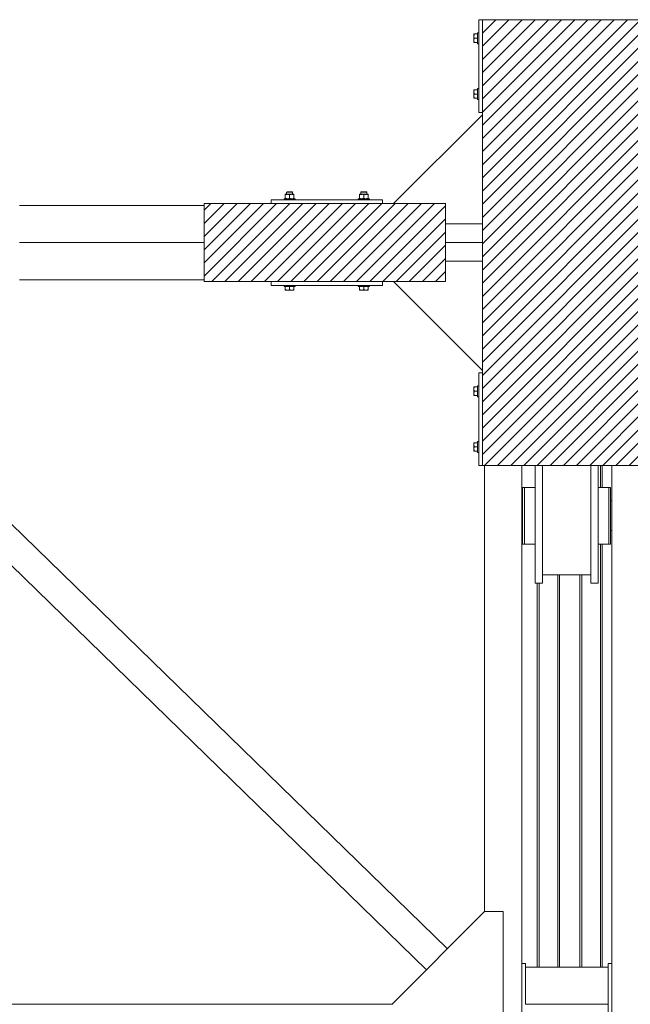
# Model space of a CAD drawing. Header units: millimetres. Extents: x 53056 to 116131, y -669674 to -625124.
# Tile 74 of 168: x 58766 to 60411, y -647171 to -644521. Entities that reach past the tile are written whole.
import ezdxf

# ---------------------------------------------------------------- set-up
doc = ezdxf.new("R2010")
doc.units = ezdxf.units.MM
doc.header["$MEASUREMENT"] = 0
doc.linetypes.add('DGN Style 1', pattern=[536.199087, 0.892178, -535.306909])
for name, color, linetype, lineweight in [('Side Cradle Blocks', 7, 'Continuous', 0), ('Side Cradle Stbd', 7, 'Continuous', 0), ('Side Slip Rails', 7, 'Continuous', 0)]:
    doc.layers.add(name, color=color, linetype=linetype, lineweight=lineweight)

# ---------------------------------------------------------------- blocks, each defined once
blk = doc.blocks.new('*U55')
at = {"linetype": 'Continuous', "lineweight": 0}
h = blk.add_hatch(dxfattribs=at)
h.set_pattern_fill('HATCH', color=30, style=0, pattern_type=2)
h.set_pattern_definition([(45, (-24288.7, 2439.312), (-17.71896, 17.71896), [])])
h.paths.add_polyline_path([(-24126.6, 1935.1), (-24126.6, 2228.5), (-24126.6, 2278.8), (-24126.6, 2329.1), (-24126.6, 2622.5), (-24126.6, 2628.8), (-24126.6, 2878.8), (-24133.2, 2878.8), (-24233.2, 2878.8), (-24258.8, 2878.8), (-24263.4, 2878.8), (-24269.7, 2878.8), (-24289.7, 2878.8), (-24419.7, 2878.8), (-24439.7, 2878.8), (-24475.6, 2878.8), (-24575.6, 2878.8), (-24581.6, 2878.8), (-24581.6, 2628.8), (-24581.6, 2623.1), (-24581.6, 2329.1), (-24581.6, 2278.8), (-24581.6, 2228.5), (-24581.6, 1934.5), (-24581.6, 1928.8), (-24581.6, 1678.8), (-24575.6, 1678.8), (-24475.6, 1678.8), (-24439.7, 1678.8), (-24419.7, 1678.8), (-24289.7, 1678.8), (-24269.7, 1678.8), (-24263.4, 1678.8), (-24258.8, 1678.8), (-24233.2, 1678.8), (-24133.2, 1678.8), (-24126.6, 1678.8), (-24126.6, 1928.8)])
h = blk.add_hatch(dxfattribs=at)
h.set_pattern_fill('HATCH', color=30, style=0, pattern_type=2)
h.set_pattern_definition([(45, (-25053.76, 2231.672), (-17.719, 17.719), [])])
h.paths.add_polyline_path([(-25330.8, 2383.8), (-25330.8, 2378.8), (-25330.8, 2278.8), (-25330.8, 2178.8), (-25330.8, 2173.8), (-25150.8, 2173.8), (-24850.8, 2173.8), (-24820.9, 2173.8), (-24680.8, 2173.8), (-24680.8, 2228.5), (-24680.8, 2278.8), (-24680.8, 2329.1), (-24680.8, 2383.8), (-24820.9, 2383.8), (-24850.8, 2383.8), (-25150.8, 2383.8)])
at = {"color": 30, "linetype": 'Continuous', "lineweight": 0, "flags": 128}
blk.add_lwpolyline([(-24133.2, 2878.8), (-24233.2, 2878.8), (-24258.8, 2878.8), (-24263.4, 2878.8), (-24269.7, 2878.8), (-24289.7, 2878.8), (-24419.7, 2878.8), (-24439.7, 2878.8), (-24475.6, 2878.8), (-24575.6, 2878.8), (-24581.6, 2878.8), (-24581.6, 2628.8), (-24581.6, 2623.1), (-24581.6, 2329.1), (-24581.6, 2278.8), (-24581.6, 2228.5), (-24581.6, 1934.5), (-24581.6, 1928.8), (-24581.6, 1678.8), (-24575.6, 1678.8), (-24475.6, 1678.8), (-24439.7, 1678.8), (-24419.7, 1678.8), (-24289.7, 1678.8), (-24269.7, 1678.8), (-24263.4, 1678.8), (-24258.8, 1678.8), (-24233.2, 1678.8), (-24133.2, 1678.8)], dxfattribs=at)
blk.add_lwpolyline([(-25330.8, 2383.8), (-25330.8, 2378.8), (-25330.8, 2278.8), (-25330.8, 2178.8), (-25330.8, 2173.8), (-25150.8, 2173.8), (-24850.8, 2173.8), (-24820.9, 2173.8), (-24680.8, 2173.8), (-24680.8, 2228.5), (-24680.8, 2278.8), (-24680.8, 2329.1), (-24680.8, 2383.8), (-24820.9, 2383.8), (-24850.8, 2383.8), (-25150.8, 2383.8), (-25330.8, 2383.8)], close=True, dxfattribs=at)
at = {"layer": 'Side Cradle Blocks', "color": 7, "linetype": 'Continuous', "lineweight": 0}
for p, q in [((-24581.6, 2878.8), (-24591.6, 2878.8)), ((-24591.6, 2878.8), (-24591.6, 2628.8)), ((-24581.6, 2878.8), (-24126.6, 2878.8)), ((-24581.6, 1678.8), (-24581.6, 2878.8)), ((-24604.6, 2839.8), (-24604.6, 2839.7)), ((-24604.6, 2839.7), (-24604.6, 2839.5)), ((-24604.6, 2834.6), (-24604.6, 2837.7)), ((-24604.6, 2837.5), (-24604.6, 2837.7)), ((-24603.8, 2840.4), (-24602.8, 2840.4)), ((-24603.8, 2838.3), (-24602.8, 2840.4)), ((-24602.8, 2840.4), (-24594.6, 2840.4)), ((-24604.6, 2834.6), (-24604.6, 2831.9)), ((-24604.6, 2823), (-24604.6, 2826.8)), ((-24604.6, 2825.7), (-24604.6, 2823)), ((-24604.6, 2817.2), (-24604.6, 2817.9)), ((-24604.6, 2817.8), (-24604.6, 2817.9)), ((-24604.4, 2817.2), (-24604.6, 2817.2)), ((-24602.8, 2828.8), (-24603.9, 2831)), ((-24602.8, 2817.2), (-24603.9, 2819.4)), ((-24603.8, 2826.7), (-24602.8, 2828.8)), ((-24602.8, 2828.8), (-24594.6, 2828.8)), ((-24594.6, 2817.2), (-24602.8, 2817.2)), ((-24594.6, 2823.1), (-24594.6, 2828.8)), ((-24604.6, 2690.4), (-24604.6, 2689.7)), ((-24604.4, 2690.4), (-24604.6, 2690.4)), ((-24604.6, 2689.7), (-24604.6, 2689.8)), ((-24604.6, 2684.6), (-24604.6, 2680.9)), ((-24604.6, 2684.6), (-24604.6, 2681.9)), ((-24602.8, 2690.4), (-24603.9, 2688.2)), ((-24602.8, 2678.8), (-24603.9, 2676.7)), ((-24603.8, 2681), (-24602.8, 2678.8)), ((-24594.6, 2690.4), (-24602.8, 2690.4)), ((-24602.8, 2678.8), (-24594.6, 2678.8)), ((-24594.6, 2684.6), (-24594.6, 2678.8)), ((-24604.6, 2675.7), (-24604.6, 2673)), ((-24604.6, 2673), (-24604.6, 2670)), ((-24604.6, 2670), (-24604.6, 2670.1)), ((-24604.6, 2668.1), (-24604.6, 2667.9)), ((-24604.6, 2667.8), (-24604.6, 2667.9)), ((-24603.8, 2669.4), (-24602.8, 2667.2)), ((-24603.8, 2667.2), (-24602.8, 2667.2)), ((-24602.8, 2667.2), (-24594.6, 2667.2)), ((-24591.6, 2628.8), (-24581.6, 2628.8)), ((-25095.8, 2415.8), (-25098.1, 2415.8)), ((-25095.1, 2414.8), (-25097.7, 2414.8)), ((-24906.4, 2414.8), (-24903.8, 2414.8)), ((-24905.7, 2415.8), (-24903.4, 2415.8)), ((-25150.8, 2393.8), (-25150.8, 2383.8)), ((-24850.8, 2393.8), (-25150.8, 2393.8)), ((-25112.3, 2408.8), (-25112.3, 2408.6)), ((-25112.3, 2407), (-25110.2, 2408)), ((-25112.3, 2407), (-25112.3, 2398.6)), ((-25112.3, 2397.6), (-25112.3, 2398.6)), ((-25111.6, 2408.8), (-25111.8, 2408.8)), ((-25111.7, 2396.8), (-25111.8, 2396.8)), ((-25106.5, 2408.8), (-25109.6, 2408.8)), ((-25108.8, 2408.8), (-25108.8, 2408.8)), ((-25108.8, 2396.8), (-25108.8, 2396.8)), ((-25108.5, 2397), (-25106.5, 2396.8)), ((-25106.5, 2408.8), (-25102.8, 2408.8)), ((-25103.1, 2408.1), (-25105.1, 2408.6)), ((-25102.9, 2397.6), (-25100.8, 2398.6)), ((-25100.8, 2407), (-25098.6, 2408)), ((-25100.8, 2398.6), (-25100.8, 2407)), ((-25096.9, 2397), (-25095, 2396.8)), ((-25095, 2408.8), (-25091.9, 2408.8)), ((-25091.5, 2408.1), (-25093.5, 2408.6)), ((-25092.7, 2408.8), (-25092.8, 2408.8)), ((-25092.8, 2396.8), (-25092.7, 2396.8)), ((-25091.3, 2397.6), (-25089.2, 2398.6)), ((-25089.8, 2408.8), (-25089.9, 2408.8)), ((-25089.8, 2396.8), (-25089.9, 2396.8)), ((-25089.2, 2408), (-25089.2, 2408)), ((-25089.2, 2408), (-25089.2, 2407)), ((-25089.2, 2398.6), (-25089.2, 2407)), ((-25089.2, 2397.1), (-25089.2, 2396.8)), ((-24912.3, 2408), (-24912.3, 2408)), ((-24912.3, 2407), (-24912.3, 2408)), ((-24912.3, 2398.6), (-24912.3, 2407)), ((-24910.2, 2397.6), (-24912.3, 2398.6)), ((-24912.3, 2397.1), (-24912.3, 2396.8)), ((-24911.8, 2408.8), (-24911.6, 2408.8)), ((-24911.8, 2396.8), (-24911.7, 2396.8)), ((-24910, 2408.1), (-24908, 2408.6)), ((-24906.5, 2408.8), (-24909.6, 2408.8)), ((-24908.8, 2408.8), (-24908.8, 2408.8)), ((-24908.8, 2396.8), (-24908.8, 2396.8)), ((-24904.6, 2397), (-24906.5, 2396.8)), ((-24900.8, 2407), (-24902.9, 2408)), ((-24900.8, 2398.6), (-24900.8, 2407)), ((-24898.6, 2397.6), (-24900.8, 2398.6)), ((-24895, 2408.8), (-24898.7, 2408.8)), ((-24898.5, 2408.1), (-24896.4, 2408.6)), ((-24895, 2408.8), (-24891.9, 2408.8)), ((-24893, 2397), (-24895, 2396.8)), ((-24892.8, 2408.8), (-24892.7, 2408.8)), ((-24892.8, 2396.8), (-24892.7, 2396.8)), ((-24889.2, 2407), (-24891.3, 2408)), ((-24889.8, 2408.8), (-24889.9, 2408.8)), ((-24889.8, 2396.8), (-24889.9, 2396.8)), ((-24889.2, 2408.8), (-24889.2, 2408.6)), ((-24889.2, 2407), (-24889.2, 2398.6)), ((-24889.2, 2397.6), (-24889.2, 2398.6)), ((-24850.8, 2383.8), (-24850.8, 2393.8)), ((-25330.8, 2383.8), (-25330.8, 2173.8)), ((-24680.8, 2383.8), (-25330.8, 2383.8)), ((-24680.8, 2173.8), (-24680.8, 2383.8)), ((-25330.8, 2173.8), (-24680.8, 2173.8)), ((-25150.8, 2163.8), (-25150.8, 2173.8)), ((-24850.8, 2173.8), (-24850.8, 2163.8)), ((-24850.8, 2163.8), (-25150.8, 2163.8)), ((-25112.3, 2152.6), (-25112.3, 2160.8)), ((-25112.3, 2151.6), (-25112.3, 2152.6)), ((-25110.2, 2151.6), (-25112.3, 2152.6)), ((-25111.8, 2150.8), (-25111.6, 2150.8)), ((-25111.6, 2150.8), (-25111.4, 2150.8)), ((-25106.5, 2150.8), (-25109.6, 2150.8)), ((-25109.5, 2150.8), (-25109.6, 2150.8)), ((-25106.5, 2150.8), (-25103.8, 2150.8)), ((-25100.8, 2152.6), (-25102.9, 2151.6)), ((-25095, 2160.8), (-25100.8, 2160.8)), ((-25100.8, 2152.6), (-25100.8, 2160.8)), ((-25098.6, 2151.6), (-25100.8, 2152.6)), ((-25095, 2150.8), (-25098.7, 2150.8)), ((-25097.7, 2150.8), (-25095, 2150.8)), ((-25089.2, 2152.6), (-25091.3, 2151.6)), ((-25089.2, 2150.8), (-25089.9, 2150.8)), ((-25089.8, 2150.8), (-25089.9, 2150.8)), ((-25089.2, 2160.8), (-25089.2, 2152.6)), ((-25089.2, 2151.1), (-25089.2, 2150.8)), ((-24912.3, 2160.8), (-24912.3, 2152.6)), ((-24912.3, 2152.6), (-24910.2, 2151.6)), ((-24912.3, 2151.1), (-24912.3, 2150.8)), ((-24912.3, 2150.8), (-24911.6, 2150.8)), ((-24911.6, 2150.8), (-24911.8, 2150.8)), ((-24906.5, 2160.8), (-24900.8, 2160.8)), ((-24906.5, 2150.8), (-24902.8, 2150.8)), ((-24906.5, 2150.8), (-24903.8, 2150.8)), ((-24902.9, 2151.6), (-24900.8, 2152.6)), ((-24900.8, 2152.6), (-24900.8, 2160.8)), ((-24900.8, 2152.6), (-24898.6, 2151.6)), ((-24897.7, 2150.8), (-24895, 2150.8)), ((-24895, 2150.8), (-24891.9, 2150.8)), ((-24891.9, 2150.8), (-24892, 2150.8)), ((-24891.3, 2151.6), (-24889.2, 2152.6)), ((-24890.1, 2150.8), (-24889.9, 2150.8)), ((-24889.8, 2150.8), (-24889.9, 2150.8)), ((-24889.2, 2152.6), (-24889.2, 2160.8)), ((-24889.2, 2151.6), (-24889.2, 2152.6)), ((-24591.6, 1678.8), (-24591.6, 1928.8)), ((-24591.6, 1928.8), (-24581.6, 1928.8)), ((-24604.6, 1889.8), (-24604.6, 1889.7)), ((-24604.6, 1889.7), (-24604.6, 1889.5)), ((-24604.6, 1884.6), (-24604.6, 1887.7)), ((-24604.6, 1887.5), (-24604.6, 1887.7)), ((-24604.6, 1884.6), (-24604.6, 1881.9)), ((-24603.8, 1890.4), (-24602.8, 1890.4)), ((-24603.8, 1888.3), (-24602.8, 1890.4)), ((-24602.8, 1890.4), (-24594.6, 1890.4)), ((-24604.6, 1873), (-24604.6, 1876.8)), ((-24604.6, 1875.7), (-24604.6, 1873)), ((-24604.6, 1867.2), (-24604.6, 1867.9)), ((-24604.6, 1867.8), (-24604.6, 1867.9)), ((-24604.4, 1867.2), (-24604.6, 1867.2)), ((-24602.8, 1878.8), (-24603.9, 1881)), ((-24602.8, 1867.2), (-24603.9, 1869.4)), ((-24603.8, 1876.7), (-24602.8, 1878.8)), ((-24602.8, 1878.8), (-24594.6, 1878.8)), ((-24594.6, 1867.2), (-24602.8, 1867.2)), ((-24594.6, 1873.1), (-24594.6, 1878.8)), ((-24604.6, 1740.4), (-24604.6, 1739.7)), ((-24604.4, 1740.4), (-24604.6, 1740.4)), ((-24604.6, 1739.7), (-24604.6, 1739.8)), ((-24604.6, 1734.6), (-24604.6, 1730.9)), ((-24604.6, 1734.6), (-24604.6, 1731.9)), ((-24604.6, 1725.7), (-24604.6, 1723)), ((-24604.6, 1723), (-24604.6, 1720)), ((-24602.8, 1740.4), (-24603.9, 1738.2)), ((-24602.8, 1728.8), (-24603.9, 1726.7)), ((-24603.8, 1731), (-24602.8, 1728.8)), ((-24594.6, 1740.4), (-24602.8, 1740.4)), ((-24602.8, 1728.8), (-24594.6, 1728.8)), ((-24594.6, 1734.6), (-24594.6, 1728.8)), ((-24604.6, 1720), (-24604.6, 1720.1)), ((-24604.6, 1718.1), (-24604.6, 1717.9)), ((-24604.6, 1717.8), (-24604.6, 1717.9)), ((-24603.8, 1719.4), (-24602.8, 1717.2)), ((-24603.8, 1717.2), (-24602.8, 1717.2)), ((-24602.8, 1717.2), (-24594.6, 1717.2)), ((-24581.6, 1678.8), (-24591.6, 1678.8)), ((-24126.6, 1678.8), (-24581.6, 1678.8))]:
    blk.add_line(p, q, dxfattribs=at)
at = {"layer": 'Side Cradle Blocks', "color": 7, "linetype": 'Continuous', "lineweight": 0, "flags": 128}
for points in [[(-24603.8, 2840.4), (-24603.9, 2840.4), (-24604.4, 2840.4), (-24604.6, 2840.4), (-24604.6, 2839.7), (-24604.6, 2837.7)], [(-24603.8, 2838.3), (-24604.1, 2837.6), (-24604.4, 2836.6), (-24604.6, 2834.6), (-24604.6, 2833.9), (-24604.5, 2833.1), (-24603.9, 2831.1), (-24603.9, 2831)], [(-24594.6, 2828.8), (-24594.6, 2834.6), (-24594.6, 2839.4), (-24594.6, 2842.7), (-24594.6, 2843.8), (-24591.6, 2843.8)], [(-24604.6, 2834.6), (-24604.6, 2830.9), (-24604.6, 2826.8)], [(-24603.8, 2826.7), (-24604.1, 2826), (-24604.4, 2825), (-24604.6, 2823), (-24604.6, 2822.3), (-24604.5, 2821.5), (-24603.9, 2819.5), (-24603.9, 2819.4)], [(-24604.6, 2823), (-24604.6, 2823), (-24604.6, 2820), (-24604.6, 2817.9)], [(-24604.4, 2817.2), (-24603.9, 2817.2), (-24603.8, 2817.2), (-24602.8, 2817.2)], [(-24591.6, 2813.8), (-24594.6, 2813.8), (-24594.6, 2815), (-24594.6, 2818.2), (-24594.6, 2823.1)], [(-24604.6, 2689.7), (-24604.6, 2687.7), (-24604.6, 2684.6), (-24604.6, 2684.6)], [(-24603.9, 2688.2), (-24603.9, 2688.1), (-24604.5, 2686.1), (-24604.6, 2685.3), (-24604.6, 2684.6), (-24604.4, 2682.6), (-24604.1, 2681.6), (-24603.8, 2681)], [(-24604.6, 2680.9), (-24604.6, 2676.8), (-24604.6, 2673)], [(-24603.9, 2676.7), (-24603.9, 2676.5), (-24604.5, 2674.5), (-24604.6, 2673.8), (-24604.6, 2673), (-24604.4, 2671.1), (-24604.1, 2670), (-24603.8, 2669.4)], [(-24602.8, 2690.4), (-24603.8, 2690.4), (-24603.9, 2690.4), (-24604.4, 2690.4)], [(-24594.6, 2684.6), (-24594.6, 2689.4), (-24594.6, 2692.7), (-24594.6, 2693.8), (-24591.6, 2693.8)], [(-24591.6, 2663.8), (-24594.6, 2663.8), (-24594.6, 2665), (-24594.6, 2668.2), (-24594.6, 2673.1), (-24594.6, 2678.8)], [(-24604.6, 2670), (-24604.6, 2667.9), (-24604.6, 2667.2), (-24604.4, 2667.2), (-24603.9, 2667.2), (-24603.8, 2667.2)], [(-25108.8, 2408.8), (-25108.8, 2414.8), (-25107.8, 2415.8), (-25107.2, 2415.8), (-25105.7, 2415.8), (-25103.4, 2415.8), (-25100.8, 2415.8), (-25098.1, 2415.8)], [(-25108.8, 2414.8), (-25108.1, 2414.8), (-25106.4, 2414.8), (-25103.8, 2414.8), (-25100.8, 2414.8), (-25097.7, 2414.8)], [(-25095.8, 2415.8), (-25094.3, 2415.8), (-25093.8, 2415.8), (-25092.8, 2414.8), (-25092.8, 2408.8)], [(-25095.1, 2414.8), (-25093.4, 2414.8), (-25092.8, 2414.8)], [(-24908.8, 2408.8), (-24908.8, 2414.8), (-24907.8, 2415.8), (-24907.2, 2415.8), (-24905.7, 2415.8)], [(-24908.8, 2414.8), (-24908.1, 2414.8), (-24906.4, 2414.8)], [(-24903.8, 2414.8), (-24900.8, 2414.8), (-24897.7, 2414.8), (-24895.1, 2414.8), (-24893.4, 2414.8), (-24892.8, 2414.8)], [(-24903.4, 2415.8), (-24900.8, 2415.8), (-24898.1, 2415.8), (-24895.8, 2415.8), (-24894.3, 2415.8), (-24893.8, 2415.8), (-24892.8, 2414.8), (-24892.8, 2408.8)], [(-25115.8, 2393.8), (-25115.8, 2396.8), (-25114.6, 2396.8), (-25111.4, 2396.8), (-25106.5, 2396.8), (-25100.8, 2396.8), (-25095, 2396.8), (-25090.1, 2396.8), (-25086.9, 2396.8), (-25085.8, 2396.8), (-25085.8, 2393.8)], [(-25112.3, 2408.8), (-25111.6, 2408.8), (-25109.6, 2408.8)], [(-25112.3, 2407), (-25112.3, 2408), (-25112.3, 2408), (-25112.3, 2408.6)], [(-25108.5, 2397), (-25109.5, 2397.3), (-25110.2, 2397.6), (-25112.3, 2398.6)], [(-25112.3, 2397.6), (-25112.3, 2397.6), (-25112.3, 2397), (-25112.3, 2396.8)], [(-25110.2, 2408), (-25109.5, 2408.3), (-25108.5, 2408.6), (-25106.5, 2408.8), (-25105.8, 2408.7), (-25105.1, 2408.6)], [(-25102.9, 2397.6), (-25103.1, 2397.5), (-25105.1, 2396.9), (-25105.8, 2396.8), (-25106.5, 2396.8)], [(-25103.1, 2408.1), (-25102.9, 2408), (-25100.8, 2407)], [(-25095, 2408.8), (-25098.7, 2408.8), (-25102.8, 2408.8)], [(-25096.9, 2397), (-25098, 2397.3), (-25098.6, 2397.6), (-25100.8, 2398.6)], [(-25098.6, 2408), (-25098, 2408.3), (-25096.9, 2408.6), (-25095, 2408.8), (-25094.2, 2408.7), (-25093.5, 2408.6)], [(-25091.3, 2397.6), (-25091.5, 2397.5), (-25093.5, 2396.9), (-25094.2, 2396.8), (-25095, 2396.8)], [(-25091.9, 2408.8), (-25089.9, 2408.8), (-25089.2, 2408.8), (-25089.2, 2408.5), (-25089.2, 2408)], [(-25091.5, 2408.1), (-25091.3, 2408), (-25089.2, 2407)], [(-25089.2, 2397.1), (-25089.2, 2397.6), (-25089.2, 2397.6), (-25089.2, 2398.6)], [(-24915.8, 2393.8), (-24915.8, 2396.8), (-24914.6, 2396.8), (-24911.4, 2396.8), (-24906.5, 2396.8), (-24900.8, 2396.8), (-24895, 2396.8), (-24890.1, 2396.8), (-24886.9, 2396.8), (-24885.8, 2396.8), (-24885.8, 2393.8)], [(-24912.3, 2408), (-24912.3, 2408.5), (-24912.3, 2408.8), (-24911.6, 2408.8), (-24909.6, 2408.8)], [(-24912.3, 2407), (-24910.2, 2408), (-24910, 2408.1)], [(-24912.3, 2398.6), (-24912.3, 2397.6), (-24912.3, 2397.6), (-24912.3, 2397.1)], [(-24906.5, 2396.8), (-24907.3, 2396.8), (-24908, 2396.9), (-24910, 2397.5), (-24910.2, 2397.6)], [(-24908, 2408.6), (-24907.3, 2408.7), (-24906.5, 2408.8), (-24904.6, 2408.6), (-24903.5, 2408.3), (-24902.9, 2408)], [(-24898.7, 2408.8), (-24902.8, 2408.8), (-24906.5, 2408.8)], [(-24900.8, 2398.6), (-24902.9, 2397.6), (-24903.5, 2397.3), (-24904.6, 2397)], [(-24900.8, 2407), (-24898.6, 2408), (-24898.5, 2408.1)], [(-24895, 2396.8), (-24895.7, 2396.8), (-24896.4, 2396.9), (-24898.5, 2397.5), (-24898.6, 2397.6)], [(-24896.4, 2408.6), (-24895.7, 2408.7), (-24895, 2408.8), (-24893, 2408.6), (-24892, 2408.3), (-24891.3, 2408)], [(-24889.2, 2398.6), (-24891.3, 2397.6), (-24892, 2397.3), (-24893, 2397)], [(-24891.9, 2408.8), (-24889.9, 2408.8), (-24889.2, 2408.8)], [(-24889.2, 2408.6), (-24889.2, 2408), (-24889.2, 2408), (-24889.2, 2407)], [(-24889.2, 2396.8), (-24889.2, 2397), (-24889.2, 2397.6), (-24889.2, 2397.6)], [(-25100.8, 2160.8), (-25106.5, 2160.8), (-25111.4, 2160.8), (-25114.6, 2160.8), (-25115.8, 2160.8), (-25115.8, 2163.8)], [(-25112.3, 2151.6), (-25112.3, 2151.6), (-25112.3, 2151), (-25112.3, 2150.8), (-25111.6, 2150.8), (-25109.6, 2150.8)], [(-25110.2, 2151.6), (-25109.5, 2151.3), (-25108.5, 2151), (-25106.5, 2150.8), (-25105.8, 2150.8), (-25105.1, 2150.9), (-25103.1, 2151.5), (-25102.9, 2151.6)], [(-25106.5, 2150.8), (-25102.8, 2150.8), (-25098.7, 2150.8)], [(-25098.6, 2151.6), (-25098, 2151.3), (-25096.9, 2151), (-25095, 2150.8), (-25094.2, 2150.8), (-25093.5, 2150.9), (-25091.5, 2151.5), (-25091.3, 2151.6)], [(-25085.8, 2163.8), (-25085.8, 2160.8), (-25086.9, 2160.8), (-25090.1, 2160.8), (-25095, 2160.8)], [(-25095, 2150.8), (-25095, 2150.8), (-25091.9, 2150.8), (-25089.9, 2150.8)], [(-25089.2, 2151.1), (-25089.2, 2151.6), (-25089.2, 2151.6), (-25089.2, 2152.6)], [(-24906.5, 2160.8), (-24911.4, 2160.8), (-24914.6, 2160.8), (-24915.8, 2160.8), (-24915.8, 2163.8)], [(-24912.3, 2152.6), (-24912.3, 2151.6), (-24912.3, 2151.6), (-24912.3, 2151.1)], [(-24911.6, 2150.8), (-24909.6, 2150.8), (-24906.5, 2150.8), (-24906.5, 2150.8)], [(-24910.2, 2151.6), (-24910, 2151.5), (-24908, 2150.9), (-24907.3, 2150.8), (-24906.5, 2150.8), (-24904.6, 2151), (-24903.5, 2151.3), (-24902.9, 2151.6)], [(-24902.8, 2150.8), (-24898.7, 2150.8), (-24895, 2150.8)], [(-24885.8, 2163.8), (-24885.8, 2160.8), (-24886.9, 2160.8), (-24890.1, 2160.8), (-24895, 2160.8), (-24900.8, 2160.8)], [(-24898.6, 2151.6), (-24898.5, 2151.5), (-24896.4, 2150.9), (-24895.7, 2150.8), (-24895, 2150.8), (-24893, 2151), (-24892, 2151.3), (-24891.3, 2151.6)], [(-24891.9, 2150.8), (-24889.9, 2150.8), (-24889.2, 2150.8), (-24889.2, 2151), (-24889.2, 2151.6), (-24889.2, 2151.6)], [(-24603.8, 1890.4), (-24603.9, 1890.4), (-24604.4, 1890.4), (-24604.6, 1890.4), (-24604.6, 1889.7), (-24604.6, 1887.7)], [(-24603.8, 1888.3), (-24604.1, 1887.6), (-24604.4, 1886.6), (-24604.6, 1884.6), (-24604.6, 1883.9), (-24604.5, 1883.1), (-24603.9, 1881.1), (-24603.9, 1881)], [(-24604.6, 1884.6), (-24604.6, 1880.9), (-24604.6, 1876.8)], [(-24594.6, 1878.8), (-24594.6, 1884.6), (-24594.6, 1889.4), (-24594.6, 1892.7), (-24594.6, 1893.8), (-24591.6, 1893.8)], [(-24603.8, 1876.7), (-24604.1, 1876), (-24604.4, 1875), (-24604.6, 1873), (-24604.6, 1872.3), (-24604.5, 1871.5), (-24603.9, 1869.5), (-24603.9, 1869.4)], [(-24604.6, 1873), (-24604.6, 1873), (-24604.6, 1870), (-24604.6, 1867.9)], [(-24604.4, 1867.2), (-24603.9, 1867.2), (-24603.8, 1867.2), (-24602.8, 1867.2)], [(-24591.6, 1863.8), (-24594.6, 1863.8), (-24594.6, 1865), (-24594.6, 1868.2), (-24594.6, 1873.1)], [(-24604.6, 1739.7), (-24604.6, 1737.7), (-24604.6, 1734.6), (-24604.6, 1734.6)], [(-24603.9, 1738.2), (-24603.9, 1738.1), (-24604.5, 1736.1), (-24604.6, 1735.3), (-24604.6, 1734.6), (-24604.4, 1732.6), (-24604.1, 1731.6), (-24603.8, 1731)], [(-24604.6, 1730.9), (-24604.6, 1726.8), (-24604.6, 1723)], [(-24603.9, 1726.7), (-24603.9, 1726.5), (-24604.5, 1724.5), (-24604.6, 1723.8), (-24604.6, 1723), (-24604.4, 1721.1), (-24604.1, 1720), (-24603.8, 1719.4)], [(-24602.8, 1740.4), (-24603.8, 1740.4), (-24603.9, 1740.4), (-24604.4, 1740.4)], [(-24594.6, 1734.6), (-24594.6, 1739.4), (-24594.6, 1742.7), (-24594.6, 1743.8), (-24591.6, 1743.8)], [(-24591.6, 1713.8), (-24594.6, 1713.8), (-24594.6, 1715), (-24594.6, 1718.2), (-24594.6, 1723.1), (-24594.6, 1728.8)], [(-24604.6, 1720), (-24604.6, 1717.9), (-24604.6, 1717.2), (-24604.4, 1717.2), (-24603.9, 1717.2), (-24603.8, 1717.2)]]:
    blk.add_lwpolyline(points, dxfattribs=at)
at = {"layer": 'Side Cradle Stbd', "color": 7, "linetype": 'Continuous', "lineweight": 0}
for p, q in [((-24581.6, 2623.1), (-24820.9, 2383.8)), ((-25330.8, 2378.8), (-25827.8, 2378.8)), ((-24680.8, 2329.1), (-24581.6, 2329.1)), ((-25827.8, 2278.8), (-25330.8, 2278.8)), ((-24680.8, 2278.8), (-24581.6, 2278.8)), ((-24680.8, 2228.5), (-24581.6, 2228.5)), ((-25330.8, 2178.8), (-25827.8, 2178.8)), ((-24581.6, 1934.5), (-24820.9, 2173.8)), ((-24675.7, 378.4), (-26427.8, 2083.6)), ((-24732.3, 321.9), (-26484.4, 2027)), ((-24575.6, 1678.8), (-24575.6, 478.5)), ((-24475.6, 1678.8), (-24475.6, 338.8)), ((-24233.2, -1736), (-24233.2, 1678.8)), ((-24419.7, 1543.8), (-24419.7, 1613.2)), ((-24475.6, 1583.8), (-24473.2, 1583.8)), ((-24468.2, 1573), (-24468.2, 1543.8)), ((-24236.2, 1583.8), (-24233.2, 1583.8)), ((-24468.2, 1543.8), (-24468.2, 1514.7)), ((-24419.7, 1474.5), (-24419.7, 1543.8)), ((-24269.7, 1474.5), (-24269.7, 1543.8)), ((-24473.2, 1503.8), (-24475.6, 1503.8)), ((-24473.2, 1506.9), (-24473.2, 1503.8)), ((-24468.2, 1489.9), (-24468.2, 1473.4)), ((-24233.2, 1503.8), (-24236.2, 1503.8)), ((-24236.2, 1489.9), (-24236.2, 1473.4)), ((-24468.2, 1473.4), (-24468.2, 1467.6)), ((-24439.7, 1473.4), (-24439.7, 1467.6)), ((-24236.2, 1473.4), (-24236.2, 1467.6)), ((-24289.7, 1384.8), (-24419.7, 1384.8)), ((-24439.7, 1362.6), (-24439.7, 1376.4)), ((-24289.7, 1362.6), (-24289.7, 1376.4)), ((-24575.6, 478.5), (-24825.6, 228.5)), ((-24525.6, 478.5), (-24575.6, 478.5)), ((-24525.6, 478.5), (-24525.6, -121.5)), ((-24475.6, 338.8), (-24465.6, 338.8)), ((-24475.6, 288.8), (-24475.6, 338.8)), ((-24465.6, 338.8), (-24465.6, 328.8)), ((-24465.6, 228.8), (-24465.6, 328.8)), ((-24242.6, 328.8), (-24465.6, 328.8)), ((-24242.6, 338.8), (-24232.6, 338.8)), ((-24242.6, 328.8), (-24242.6, 338.8)), ((-24242.6, 328.8), (-24242.6, 228.8)), ((-24232.6, 338.8), (-24232.6, 288.8)), ((-26333.2, 228.8), (-24825.3, 228.8)), ((-24242.6, 228.8), (-24465.6, 228.8)), ((-24242.6, 128.8), (-24242.6, 228.8))]:
    blk.add_line(p, q, dxfattribs=at)
at = {"layer": 'Side Cradle Stbd', "color": 7, "linetype": 'Continuous', "lineweight": 0, "flags": 128}
for points in [[(-24439.7, 1376.4), (-24439.7, 1415.7), (-24439.7, 1474.5), (-24439.7, 1543.8), (-24439.7, 1613.2), (-24439.7, 1671.9), (-24439.7, 1678.8)], [(-24419.7, 1613.2), (-24419.7, 1613.2), (-24419.7, 1671.9), (-24419.7, 1678.8)], [(-24289.7, 1376.4), (-24289.7, 1415.7), (-24289.7, 1474.5), (-24289.7, 1543.8), (-24289.7, 1613.2), (-24289.7, 1671.9), (-24289.7, 1678.8)], [(-24269.7, 1543.8), (-24269.7, 1613.2), (-24269.7, 1671.9), (-24269.7, 1678.8)], [(-24468.2, 1620), (-24468.2, 1620), (-24473.2, 1620), (-24473.2, 1614.2), (-24473.2, 1597.7), (-24473.2, 1573), (-24473.2, 1543.8), (-24473.2, 1514.7), (-24473.2, 1489.9), (-24473.2, 1473.4), (-24473.2, 1467.6), (-24468.2, 1467.6)], [(-24439.7, 1620), (-24468.2, 1620), (-24468.2, 1614.2), (-24468.2, 1597.7), (-24468.2, 1597.7)], [(-24439.7, 1614.2), (-24439.7, 1614.2), (-24439.7, 1614.9), (-24439.7, 1620), (-24439.7, 1620), (-24439.7, 1620)], [(-24241.2, 1620), (-24241.2, 1620), (-24269.7, 1620)], [(-24236.2, 1620), (-24236.2, 1620), (-24241.2, 1620), (-24241.2, 1620)], [(-24241.2, 1620), (-24241.2, 1614.2), (-24241.2, 1597.7), (-24241.2, 1573), (-24241.2, 1573)], [(-24236.2, 1620), (-24236.2, 1614.2), (-24236.2, 1597.7), (-24236.2, 1573), (-24236.2, 1543.8), (-24236.2, 1514.7), (-24236.2, 1489.9)], [(-24468.2, 1597.7), (-24468.2, 1573), (-24468.2, 1573)], [(-24439.7, 1613.2), (-24439.7, 1614.2), (-24439.7, 1614.2)], [(-24439.7, 1573), (-24439.7, 1573), (-24439.7, 1573), (-24439.7, 1576.1), (-24439.7, 1597.7), (-24439.7, 1597.7), (-24439.7, 1599.8), (-24439.7, 1613.2)], [(-24473.2, 1573), (-24473.2, 1573.2), (-24473.2, 1580.8), (-24473.2, 1580.8), (-24473.2, 1580.8), (-24473.2, 1581.3), (-24473.2, 1583.8), (-24473.2, 1583.8), (-24473.2, 1583.8)], [(-24473.2, 1559.1), (-24473.2, 1559.1), (-24473.2, 1559.1), (-24473.2, 1559.1), (-24473.2, 1560.5), (-24473.2, 1572.1), (-24473.2, 1572.1), (-24473.2, 1572.1), (-24473.2, 1572.4), (-24473.2, 1572.4), (-24473.2, 1573)], [(-24468.2, 1573), (-24468.2, 1573), (-24468.2, 1543.8)], [(-24241.2, 1573), (-24241.2, 1543.8), (-24241.2, 1543.8)], [(-24468.2, 1543.8), (-24468.2, 1543.8), (-24468.2, 1514.7), (-24468.2, 1489.9)], [(-24439.7, 1514.7), (-24439.7, 1518.3), (-24439.7, 1543.8)], [(-24241.2, 1543.8), (-24241.2, 1543.8), (-24241.2, 1514.7), (-24241.2, 1489.9), (-24241.2, 1473.4), (-24241.2, 1467.6), (-24236.2, 1467.6)], [(-24473.2, 1514.7), (-24473.2, 1515.2), (-24473.2, 1515.5), (-24473.2, 1515.5)], [(-24473.2, 1506.9), (-24473.2, 1508.4), (-24473.2, 1514.7)], [(-24468.2, 1467.6), (-24468.2, 1467.6), (-24439.7, 1467.6)], [(-24419.7, 1362.6), (-24419.7, 1376.4), (-24419.7, 1415.7), (-24419.7, 1474.5)], [(-24269.7, 1362.6), (-24269.7, 1376.4), (-24269.7, 1415.7), (-24269.7, 1474.5)], [(-24269.7, 1467.6), (-24241.2, 1467.6), (-24241.2, 1467.6)], [(-24419.7, 1362.6), (-24419.7, 1362.6), (-24439.7, 1362.6)], [(-24269.7, 1362.6), (-24269.7, 1362.6), (-24289.7, 1362.6)], [(-24475.6, 118.8), (-24475.6, 138.3), (-24475.6, 228.8), (-24475.6, 288.8)], [(-24232.6, 288.8), (-24232.6, 228.8), (-24232.6, 138.3), (-24232.6, 118.8)]]:
    blk.add_lwpolyline(points, dxfattribs=at)
at = {"layer": 'Side Slip Rails', "color": 7, "linetype": 'Continuous', "lineweight": 0}
for p, q in [((-24263.4, 1678.8), (-24263.4, 1620)), ((-24258.8, 1678.8), (-24258.8, 1620)), ((-24263.4, 1467.6), (-24263.4, 328.8)), ((-24258.8, 1467.6), (-24258.8, 328.8)), ((-24378.8, 1384.8), (-24378.8, 328.8)), ((-24373.8, 1384.8), (-24373.8, 328.8)), ((-24318.8, 1384.8), (-24318.8, 328.8)), ((-24313.8, 1384.8), (-24313.8, 328.8)), ((-24433.8, 1362.6), (-24433.8, 328.8)), ((-24429.1, 1362.6), (-24429.1, 328.8))]:
    blk.add_line(p, q, dxfattribs=at)

msp = doc.modelspace()

# ---------------------------------------------------------------- block references
at = {"color": 7, "linetype": 'DGN Style 1', "lineweight": 0}
msp.add_blockref('*U55', (84593.95, -647399.35), dxfattribs=at)

doc.saveas('drawing.dxf')
